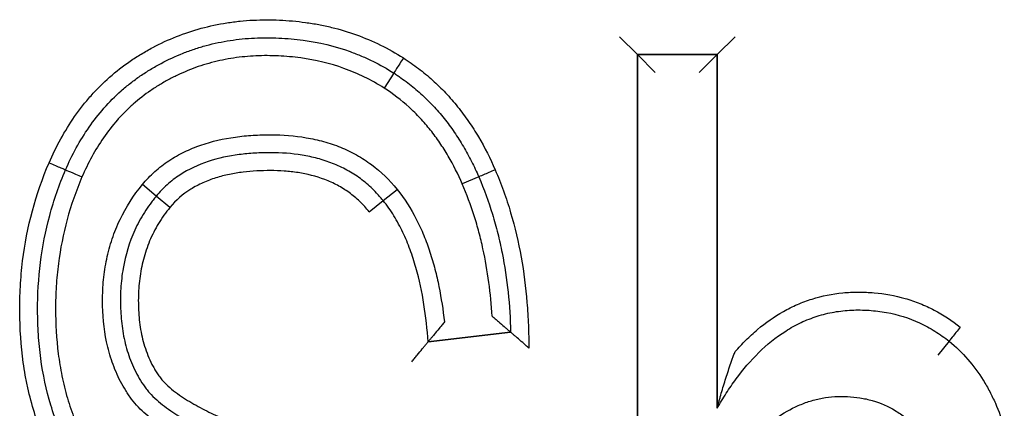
# Model space of a CAD drawing. Header units: millimetres. Extents: x 4495 to 7924, y 3906 to 6331.
# Tile 25 of 40: x 5562.98 to 5568.49, y 5936.83 to 5938.99. Entities that reach past the tile are written whole.
import ezdxf

# ---------------------------------------------------------------- set-up
doc = ezdxf.new("R2010")
doc.units = ezdxf.units.MM

msp = doc.modelspace()

# ---------------------------------------------------------------- linework, layer by layer
for p, q in [((5566.3363, 5938.8991), (5566.4363, 5938.7991)), ((5566.8823, 5938.7991), (5566.9823, 5938.8991)), ((5566.4363, 5938.7991), (5566.4363, 5933.2991)), ((5566.4363, 5933.2991), (5566.4363, 5938.7991)), ((5566.8823, 5938.7991), (5566.4363, 5938.7991)), ((5566.4363, 5933.2991), (5566.4363, 5938.7991)), ((5566.4363, 5938.7991), (5566.5363, 5938.6991)), ((5566.4363, 5938.7991), (5566.8823, 5938.7991)), ((5566.8823, 5938.7991), (5566.7823, 5938.6991)), ((5566.8823, 5936.825), (5566.8823, 5938.7991)), ((5566.8823, 5938.7991), (5566.8823, 5936.825)), ((5565.0752, 5938.6964), (5565.0215, 5938.612)), ((5565.55, 5938.1167), (5565.4582, 5938.077)), ((5563.7476, 5938.0097), (5563.6706, 5938.0735)), ((5565.0158, 5937.9844), (5565.0938, 5938.0469)), ((5563.8246, 5937.946), (5563.7476, 5938.0097)), ((5564.938, 5937.9216), (5565.0158, 5937.9844)), ((5565.2676, 5937.1965), (5565.7284, 5937.25)), ((5565.2676, 5937.1965), (5565.7284, 5937.25)), ((5565.7284, 5937.25), (5565.2676, 5937.1965)), ((5568.1784, 5937.1993), (5568.1159, 5937.1213))]:
    msp.add_line(p, q)
for centre, major_axis, ratio, start_param, end_param in [((5565.1292, 5938.7805), (0.054, 0.0842), 0.002805, 1.570796, 3.141593), ((5563.1494, 5938.1958), (-0.0918, 0.0397), 0.00212, 1.570796, 3.141593), ((5563.3331, 5938.1166), (-0.0919, 0.0395), 0.00212, 0, 1.570796), ((5565.6418, 5938.1563), (0.0918, 0.0396), 0.002009, 1.570796, 3.141593), ((5568.2416, 5937.2768), (0.0632, 0.0775), 0.00909, 1.570796, 3.141593)]:
    msp.add_ellipse(centre, major_axis=major_axis, ratio=ratio, start_param=start_param, end_param=end_param)
for points, knots in [([(5563.1493, 5938.1956), (5563.169, 5938.2409), (5563.1906, 5938.2854), (5563.238, 5938.3715), (5563.2638, 5938.4132), (5563.306, 5938.4736), (5563.3207, 5938.4934), (5563.3512, 5938.5322), (5563.3671, 5938.5512), (5563.4161, 5938.6063), (5563.4852, 5938.6752), (5563.562, 5938.735), (5563.6225, 5938.7764), (5563.6431, 5938.7897), (5563.6853, 5938.8151), (5563.7069, 5938.8273), (5563.8154, 5938.8849), (5563.9057, 5938.9206), (5564.0464, 5938.9588), (5564.0941, 5938.969), (5564.167, 5938.9803), (5564.1916, 5938.9835), (5564.2406, 5938.9885), (5564.2651, 5938.9903), (5564.3385, 5938.994), (5564.3874, 5938.9939), (5564.485, 5938.9897), (5564.5338, 5938.9854), (5564.6069, 5938.9754), (5564.6314, 5938.9714), (5564.6797, 5938.9623), (5564.7516, 5938.9467), (5564.8214, 5938.9258), (5564.9581, 5938.8765), (5565.0456, 5938.8339), (5565.129, 5938.7807)], [0, 0, 0, 0, 0.0625, 0.0625, 0.125, 0.125, 0.15625, 0.15625, 0.1875, 0.1875, 0.25, 0.3125, 0.3125, 0.34375, 0.34375, 0.375, 0.375, 0.5, 0.5, 0.5625, 0.5625, 0.59375, 0.59375, 0.625, 0.625, 0.6875, 0.6875, 0.75, 0.75, 0.78125, 0.78125, 0.8125, 0.875, 0.875, 1, 1, 1, 1]), ([(5563.2412, 5938.1561), (5563.2592, 5938.1976), (5563.279, 5938.2384), (5563.3227, 5938.318), (5563.3467, 5938.357), (5563.4243, 5938.4685), (5563.4836, 5938.5362), (5563.5684, 5938.6114), (5563.5859, 5938.626), (5563.622, 5938.654), (5563.6403, 5938.6675), (5563.6777, 5938.693), (5563.6967, 5938.7052), (5563.7353, 5938.7284), (5563.7941, 5938.7618), (5563.8555, 5938.7902), (5563.9187, 5938.8153), (5563.9401, 5938.8231), (5563.9834, 5938.8375), (5564.0053, 5938.8441), (5564.0712, 5938.8619), (5564.1158, 5938.8712), (5564.206, 5938.8851), (5564.2513, 5938.8896), (5564.3195, 5938.8928), (5564.3422, 5938.8934), (5564.3878, 5938.8933), (5564.4107, 5938.8928), (5564.4788, 5938.8898), (5564.5238, 5938.8858), (5564.6579, 5938.8675), (5564.7457, 5938.8467), (5564.8532, 5938.8081), (5564.8745, 5938.7998), (5564.9164, 5938.782), (5564.9782, 5938.7538), (5565.0372, 5938.7206), (5565.0752, 5938.6964)], [0, 0, 0, 0, 0.0625, 0.0625, 0.125, 0.125, 0.25, 0.25, 0.28125, 0.28125, 0.3125, 0.3125, 0.34375, 0.34375, 0.375, 0.4375, 0.4375, 0.46875, 0.46875, 0.5, 0.5, 0.5625, 0.5625, 0.625, 0.625, 0.65625, 0.65625, 0.6875, 0.6875, 0.75, 0.75, 0.875, 0.875, 0.90625, 0.90625, 0.9375, 1, 1, 1, 1]), ([(5565.0215, 5938.612), (5564.986, 5938.6347), (5564.9491, 5938.6554), (5564.874, 5938.6921), (5564.8358, 5938.7081), (5564.719, 5938.7499), (5564.6384, 5938.7692), (5564.5345, 5938.7835), (5564.5136, 5938.7858), (5564.4719, 5938.7895), (5564.451, 5938.7909), (5564.3885, 5938.7937), (5564.3469, 5938.7939), (5564.2636, 5938.7902), (5564.222, 5938.7862), (5564.1597, 5938.7769), (5564.1389, 5938.7732), (5564.0979, 5938.7647), (5564.037, 5938.7503), (5563.958, 5938.7245), (5563.9003, 5938.7), (5563.8623, 5938.6826), (5563.8434, 5938.6733), (5563.8062, 5938.6536), (5563.788, 5938.6434), (5563.7522, 5938.6219), (5563.7346, 5938.6108), (5563.6832, 5938.5758), (5563.6341, 5938.5376), (5563.5886, 5938.4949), (5563.5591, 5938.4653), (5563.5447, 5938.45), (5563.5028, 5938.4026), (5563.4771, 5938.3696), (5563.406, 5938.2669), (5563.3664, 5938.1936), (5563.333, 5938.1164)], [0, 0, 0, 0, 0.0625, 0.0625, 0.125, 0.125, 0.25, 0.25, 0.28125, 0.28125, 0.3125, 0.3125, 0.375, 0.375, 0.4375, 0.4375, 0.46875, 0.46875, 0.5, 0.5625, 0.59375, 0.59375, 0.625, 0.625, 0.65625, 0.65625, 0.6875, 0.6875, 0.75, 0.78125, 0.78125, 0.8125, 0.8125, 0.875, 0.875, 1, 1, 1, 1]), ([(5565.129, 5938.7807), (5565.1578, 5938.7622), (5565.186, 5938.7425), (5565.2402, 5938.7011), (5565.2926, 5938.6576), (5565.3413, 5938.61), (5565.3882, 5938.5605), (5565.4108, 5938.5346), (5565.4537, 5938.4813), (5565.4741, 5938.4539), (5565.5129, 5938.3977), (5565.5314, 5938.3688), (5565.5837, 5938.2804), (5565.6144, 5938.2193), (5565.6417, 5938.1565)], [0, 0, 0, 0, 0.125, 0.125, 0.25, 0.375, 0.375, 0.5, 0.5, 0.625, 0.625, 0.75, 0.75, 1, 1, 1, 1]), ([(5565.0752, 5938.6964), (5565.0819, 5938.6921), (5565.0886, 5938.6877), (5565.1017, 5938.6789), (5565.1213, 5938.6654), (5565.1661, 5938.6327), (5565.2026, 5938.6024), (5565.2497, 5938.5598), (5565.2724, 5938.5375), (5565.3157, 5938.4914), (5565.3365, 5938.4675), (5565.3762, 5938.418), (5565.3951, 5938.3925), (5565.431, 5938.3402), (5565.448, 5938.3135), (5565.4802, 5938.2588), (5565.4954, 5938.2309), (5565.524, 5938.1744), (5565.5374, 5938.1457), (5565.55, 5938.1167)], [0, 0, 0, 0, 0.03125, 0.03125, 0.0625, 0.125, 0.25, 0.25, 0.375, 0.375, 0.5, 0.5, 0.625, 0.625, 0.75, 0.75, 0.875, 0.875, 1, 1, 1, 1]), ([(5565.4582, 5938.077), (5565.4349, 5938.1308), (5565.4087, 5938.1829), (5565.3645, 5938.2583), (5565.3489, 5938.283), (5565.3159, 5938.3313), (5565.2985, 5938.3549), (5565.262, 5938.4006), (5565.2429, 5938.4227), (5565.203, 5938.4655), (5565.1821, 5938.4861), (5565.1172, 5938.5449), (5565.0708, 5938.5804), (5565.0215, 5938.612)], [0, 0, 0, 0, 0.25, 0.25, 0.375, 0.375, 0.5, 0.5, 0.625, 0.625, 0.75, 0.75, 1, 1, 1, 1]), ([(5563.6706, 5938.0735), (5563.6919, 5938.0994), (5563.7151, 5938.1234), (5563.7525, 5938.157), (5563.7654, 5938.1677), (5563.7917, 5938.1881), (5563.8321, 5938.217), (5563.8752, 5938.2415), (5563.92, 5938.2633), (5563.9351, 5938.2701), (5563.9661, 5938.2828), (5563.9817, 5938.2887), (5564.0602, 5938.3157), (5564.1246, 5938.3301), (5564.2228, 5938.3437), (5564.2559, 5938.3469), (5564.3224, 5938.351), (5564.3555, 5938.3519), (5564.4547, 5938.3515), (5564.5205, 5938.3466), (5564.6021, 5938.3327), (5564.6184, 5938.3296), (5564.651, 5938.3224), (5564.6672, 5938.3183), (5564.7155, 5938.305), (5564.7783, 5938.2838), (5564.8382, 5938.2554), (5564.8818, 5938.2311), (5564.8962, 5938.2224), (5564.9243, 5938.2043), (5564.938, 5938.1948), (5565.0045, 5938.1453), (5565.0519, 5938.0992), (5565.0938, 5938.0469)], [0, 0, 0, 0, 0.0625, 0.0625, 0.09375, 0.09375, 0.125, 0.1875, 0.1875, 0.21875, 0.21875, 0.25, 0.25, 0.375, 0.375, 0.4375, 0.4375, 0.5, 0.5, 0.625, 0.625, 0.65625, 0.65625, 0.6875, 0.6875, 0.75, 0.8125, 0.8125, 0.84375, 0.84375, 0.875, 0.875, 1, 1, 1, 1]), ([(5565.0158, 5937.9844), (5565.0135, 5937.9873), (5565.0111, 5937.9902), (5565.0064, 5937.9959), (5564.9992, 5938.0044), (5564.9821, 5938.0239), (5564.9462, 5938.0609), (5564.9124, 5938.0894), (5564.8766, 5938.1157), (5564.8643, 5938.1241), (5564.8392, 5938.14), (5564.801, 5938.1625), (5564.761, 5938.1811), (5564.706, 5938.2027), (5564.6776, 5938.212), (5564.6205, 5938.2272), (5564.5917, 5938.2332), (5564.5049, 5938.2474), (5564.4464, 5938.2516), (5564.3577, 5938.2518), (5564.3281, 5938.2511), (5564.2693, 5938.2476), (5564.2401, 5938.2449), (5564.1529, 5938.2334), (5564.0954, 5938.2213), (5563.9824, 5938.1839), (5563.929, 5938.1592), (5563.8672, 5938.119), (5563.8551, 5938.1105), (5563.8314, 5938.0925), (5563.8198, 5938.083), (5563.7867, 5938.0535), (5563.7663, 5938.0324), (5563.7476, 5938.0097)], [0, 0, 0, 0, 0.007813, 0.007813, 0.015625, 0.03125, 0.0625, 0.125, 0.125, 0.15625, 0.15625, 0.1875, 0.25, 0.25, 0.3125, 0.3125, 0.375, 0.375, 0.5, 0.5, 0.5625, 0.5625, 0.625, 0.625, 0.75, 0.75, 0.875, 0.875, 0.90625, 0.90625, 0.9375, 0.9375, 1, 1, 1, 1]), ([(5563.5369, 5936.1029), (5563.4619, 5936.1628), (5563.394, 5936.2289), (5563.3033, 5936.3376), (5563.2607, 5936.3944), (5563.2224, 5936.4549), (5563.1978, 5936.4961), (5563.1861, 5936.5171), (5563.1526, 5936.5804), (5563.1327, 5936.6234), (5563.0968, 5936.7111), (5563.065, 5936.8003), (5563.0407, 5936.8924), (5563.0253, 5936.9625), (5563.0206, 5936.986), (5563.0122, 5937.0329), (5563.0084, 5937.0564), (5562.9919, 5937.174), (5562.9857, 5937.2683), (5562.9849, 5937.4101), (5562.986, 5937.4575), (5562.9901, 5937.5285), (5562.9918, 5937.5523), (5562.996, 5937.5997), (5562.9985, 5937.6235), (5563.0249, 5937.8369), (5563.0738, 5938.0198), (5563.1493, 5938.1956)], [0, 0, 0, 0, 0.125, 0.125, 0.1875, 0.21875, 0.21875, 0.25, 0.25, 0.3125, 0.3125, 0.375, 0.4375, 0.4375, 0.46875, 0.46875, 0.5, 0.5, 0.625, 0.625, 0.6875, 0.6875, 0.71875, 0.71875, 0.75, 0.75, 1, 1, 1, 1]), ([(5563.5998, 5936.1806), (5563.5647, 5936.2086), (5563.531, 5936.2383), (5563.4665, 5936.3013), (5563.4357, 5936.3347), (5563.3497, 5936.4387), (5563.2882, 5936.5319), (5563.239, 5936.633), (5563.2202, 5936.674), (5563.2113, 5936.6949), (5563.1863, 5936.7577), (5563.1716, 5936.8), (5563.1331, 5936.928), (5563.1148, 5937.0148), (5563.0969, 5937.147), (5563.0904, 5937.2136), (5563.0871, 5937.2808), (5563.0856, 5937.3258), (5563.0852, 5937.3483), (5563.0849, 5937.4607), (5563.0901, 5937.5498), (5563.1122, 5937.7265), (5563.1291, 5937.8141), (5563.1641, 5937.9441), (5563.1774, 5937.9874), (5563.207, 5938.0726), (5563.2234, 5938.1146), (5563.2412, 5938.1561)], [0, 0, 0, 0, 0.0625, 0.0625, 0.125, 0.125, 0.25, 0.28125, 0.28125, 0.3125, 0.3125, 0.375, 0.375, 0.5, 0.5, 0.5625, 0.59375, 0.59375, 0.625, 0.625, 0.75, 0.75, 0.875, 0.875, 0.9375, 0.9375, 1, 1, 1, 1]), ([(5564.938, 5937.9216), (5564.9217, 5937.9419), (5564.9041, 5937.9612), (5564.876, 5937.9883), (5564.8662, 5937.997), (5564.8464, 5938.0135), (5564.8158, 5938.0372), (5564.7722, 5938.0643), (5564.7374, 5938.0814), (5564.7138, 5938.0921), (5564.7018, 5938.0971), (5564.6413, 5938.12), (5564.5914, 5938.1323), (5564.515, 5938.1442), (5564.4891, 5938.1471), (5564.4376, 5938.1508), (5564.4119, 5938.1517), (5564.3349, 5938.1519), (5564.2837, 5938.1493), (5564.2073, 5938.1399), (5564.1819, 5938.1358), (5564.1438, 5938.1279), (5564.1312, 5938.125), (5564.106, 5938.1186), (5564.0936, 5938.115), (5564.0567, 5938.1035), (5564.0325, 5938.0944), (5563.9972, 5938.0786), (5563.9855, 5938.0729), (5563.9626, 5938.0607), (5563.9513, 5938.0541), (5563.8966, 5938.0197), (5563.8579, 5937.9862), (5563.8246, 5937.946)], [0, 0, 0, 0, 0.0625, 0.0625, 0.09375, 0.09375, 0.125, 0.1875, 0.21875, 0.21875, 0.25, 0.25, 0.375, 0.375, 0.4375, 0.4375, 0.5, 0.5, 0.625, 0.625, 0.6875, 0.6875, 0.71875, 0.71875, 0.75, 0.75, 0.8125, 0.8125, 0.84375, 0.84375, 0.875, 0.875, 1, 1, 1, 1]), ([(5565.6417, 5938.1565), (5565.6586, 5938.1174), (5565.6742, 5938.0779), (5565.7031, 5937.9979), (5565.7163, 5937.9575), (5565.7525, 5937.8352), (5565.7719, 5937.7524), (5565.802, 5937.585), (5565.8127, 5937.5007), (5565.8231, 5937.3735), (5565.8256, 5937.3311), (5565.828, 5937.2674), (5565.8285, 5937.2461), (5565.8296, 5937.2037), (5565.8302, 5937.1824), (5565.8307, 5937.1612)], [0, 0, 0, 0, 0.125, 0.125, 0.25, 0.25, 0.5, 0.5, 0.75, 0.75, 0.875, 0.875, 0.9375, 0.9375, 1, 1, 1, 1]), ([(5563.333, 5938.1164), (5563.2661, 5937.9606), (5563.2227, 5937.7992), (5563.1985, 5937.6117), (5563.1962, 5937.5907), (5563.1922, 5937.5487), (5563.1905, 5937.5276), (5563.1865, 5937.4643), (5563.1852, 5937.4222), (5563.185, 5937.2963), (5563.1897, 5937.2127), (5563.2056, 5937.088), (5563.2124, 5937.0466), (5563.2251, 5936.9846), (5563.2297, 5936.964), (5563.2399, 5936.9228), (5563.2454, 5936.9023), (5563.2632, 5936.8414), (5563.2768, 5936.8015), (5563.3074, 5936.7232), (5563.3245, 5936.6848), (5563.3532, 5936.6285), (5563.3633, 5936.6099), (5563.3845, 5936.5732), (5563.3957, 5936.5551), (5563.4305, 5936.5018), (5563.4555, 5936.4678), (5563.5355, 5936.3706), (5563.5957, 5936.3119), (5563.6622, 5936.2588)], [0, 0, 0, 0, 0.25, 0.25, 0.28125, 0.28125, 0.3125, 0.3125, 0.375, 0.375, 0.5, 0.5, 0.5625, 0.5625, 0.59375, 0.59375, 0.625, 0.625, 0.6875, 0.6875, 0.75, 0.75, 0.78125, 0.78125, 0.8125, 0.8125, 0.875, 0.875, 1, 1, 1, 1]), ([(5565.55, 5938.1167), (5565.5794, 5938.0486), (5565.6048, 5937.979), (5565.6374, 5937.8726), (5565.6474, 5937.8368), (5565.6654, 5937.7647), (5565.6735, 5937.7285), (5565.6952, 5937.6195), (5565.7061, 5937.5462), (5565.7218, 5937.3985), (5565.7265, 5937.3243), (5565.7284, 5937.25)], [0, 0, 0, 0, 0.25, 0.25, 0.375, 0.375, 0.5, 0.5, 0.75, 0.75, 1, 1, 1, 1]), ([(5565.5951, 5935.5942), (5565.5634, 5935.6651), (5565.5259, 5935.7319), (5565.4607, 5935.826), (5565.4374, 5935.8563), (5565.388, 5935.9148), (5565.3617, 5935.9431), (5565.3063, 5935.9974), (5565.2775, 5936.0231), (5565.2329, 5936.0595), (5565.2178, 5936.0714), (5565.1872, 5936.0943), (5565.1717, 5936.1055), (5565.1401, 5936.127), (5565.1239, 5936.1372), (5565.0909, 5936.1569), (5565.0742, 5936.1664), (5565.0235, 5936.1939), (5564.9888, 5936.2112), (5564.9189, 5936.2443), (5564.8837, 5936.2601), (5564.8127, 5936.2906), (5564.777, 5936.3053), (5564.6695, 5936.3484), (5564.5973, 5936.3755), (5564.4883, 5936.4147), (5564.4518, 5936.4275), (5564.3971, 5936.4465), (5564.3788, 5936.4527), (5564.3423, 5936.4653), (5564.3241, 5936.4717), (5564.2333, 5936.5043), (5564.1613, 5936.532), (5564.0552, 5936.5772), (5564.0201, 5936.5929), (5563.9507, 5936.626), (5563.9163, 5936.6434), (5563.8487, 5936.6804), (5563.8155, 5936.7002), (5563.7668, 5936.7324), (5563.7508, 5936.7436), (5563.7197, 5936.7668), (5563.7046, 5936.7789), (5563.6755, 5936.8042), (5563.6614, 5936.8174), (5563.6348, 5936.8453), (5563.6221, 5936.86), (5563.6046, 5936.8836), (5563.5989, 5936.8916), (5563.5878, 5936.9078), (5563.5718, 5936.9324), (5563.5379, 5936.9916), (5563.5147, 5937.0453), (5563.4953, 5937.1009), (5563.4894, 5937.1196), (5563.479, 5937.1572), (5563.4745, 5937.1761), (5563.4546, 5937.2709), (5563.4478, 5937.348), (5563.4478, 5937.4456), (5563.4483, 5937.4652), (5563.4501, 5937.5042), (5563.4544, 5937.5624), (5563.4631, 5937.6198), (5563.479, 5937.6957), (5563.4892, 5937.7333), (5563.5142, 5937.8076), (5563.5289, 5937.8435), (5563.579, 5937.948), (5563.6208, 5938.013), (5563.6706, 5938.0735)], [0, 0, 0, 0, 0.0625, 0.0625, 0.09375, 0.09375, 0.125, 0.125, 0.15625, 0.15625, 0.171875, 0.171875, 0.1875, 0.1875, 0.203125, 0.203125, 0.21875, 0.21875, 0.25, 0.25, 0.28125, 0.28125, 0.3125, 0.3125, 0.375, 0.375, 0.40625, 0.40625, 0.421875, 0.421875, 0.4375, 0.4375, 0.5, 0.5, 0.53125, 0.53125, 0.5625, 0.5625, 0.59375, 0.59375, 0.609375, 0.609375, 0.625, 0.625, 0.640625, 0.640625, 0.65625, 0.65625, 0.664063, 0.664063, 0.671875, 0.6875, 0.71875, 0.71875, 0.734375, 0.734375, 0.75, 0.75, 0.8125, 0.8125, 0.828125, 0.828125, 0.84375, 0.875, 0.875, 0.90625, 0.90625, 0.9375, 0.9375, 1, 1, 1, 1]), ([(5565.0938, 5938.0469), (5565.1357, 5937.995), (5565.171, 5937.9392), (5565.2163, 5937.8511), (5565.2302, 5937.8209), (5565.2555, 5937.7594), (5565.2669, 5937.7283), (5565.2876, 5937.6654), (5565.2969, 5937.6335), (5565.3136, 5937.5693), (5565.321, 5937.5369), (5565.3407, 5937.4393), (5565.3505, 5937.3737), (5565.3578, 5937.3076)], [0, 0, 0, 0, 0.25, 0.25, 0.375, 0.375, 0.5, 0.5, 0.625, 0.625, 0.75, 0.75, 1, 1, 1, 1]), ([(5565.6246, 5937.3386), (5565.6209, 5937.4019), (5565.615, 5937.4651), (5565.5982, 5937.5908), (5565.5873, 5937.6533), (5565.567, 5937.7462), (5565.5595, 5937.777), (5565.5432, 5937.8383), (5565.5343, 5937.8688), (5565.5054, 5937.9594), (5565.4834, 5938.0187), (5565.4582, 5938.077)], [0, 0, 0, 0, 0.25, 0.25, 0.5, 0.5, 0.625, 0.625, 0.75, 0.75, 1, 1, 1, 1]), ([(5563.7476, 5938.0097), (5563.7446, 5938.0061), (5563.7416, 5938.0024), (5563.7357, 5937.9951), (5563.727, 5937.9839), (5563.7074, 5937.9576), (5563.6812, 5937.9187), (5563.6623, 5937.8862), (5563.6445, 5937.8531), (5563.636, 5937.8362), (5563.5971, 5937.7506), (5563.5757, 5937.6793), (5563.5596, 5937.587), (5563.5569, 5937.5683), (5563.5526, 5937.5309), (5563.551, 5937.5122), (5563.5476, 5937.4562), (5563.5472, 5937.4188), (5563.55, 5937.3442), (5563.5533, 5937.3068), (5563.5642, 5937.2323), (5563.5719, 5937.1955), (5563.5923, 5937.1237), (5563.605, 5937.0885), (5563.6285, 5937.0372), (5563.6371, 5937.0203), (5563.6555, 5936.9875), (5563.6654, 5936.9716), (5563.6811, 5936.9485), (5563.6865, 5936.9408), (5563.6978, 5936.9259), (5563.7038, 5936.9187), (5563.7225, 5936.8976), (5563.7362, 5936.8843), (5563.7645, 5936.8591), (5563.7791, 5936.8473), (5563.8092, 5936.8248), (5563.8246, 5936.814), (5563.8715, 5936.7831), (5563.904, 5936.764), (5563.9702, 5936.7281), (5564.004, 5936.7112), (5564.1061, 5936.6631), (5564.1754, 5936.6343), (5564.2806, 5936.5938), (5564.3158, 5936.5808), (5564.3689, 5936.5619), (5564.3866, 5936.5557), (5564.4222, 5936.5435), (5564.44, 5936.5375), (5564.5288, 5936.5067), (5564.5995, 5936.4813), (5564.7399, 5936.4282), (5564.8097, 5936.4006), (5564.9131, 5936.3564), (5564.9473, 5936.3412), (5565.0153, 5936.3095), (5565.049, 5936.293), (5565.0989, 5936.2668), (5565.1155, 5936.2578), (5565.1482, 5936.2392), (5565.1645, 5936.2296), (5565.1885, 5936.2146), (5565.1963, 5936.2095), (5565.212, 5936.1991), (5565.2197, 5936.1938), (5565.2426, 5936.1777), (5565.3179, 5936.1225), (5565.3874, 5936.0606), (5565.4517, 5935.9927), (5565.4643, 5935.9788), (5565.489, 5935.9504), (5565.5011, 5935.9359), (5565.5362, 5935.8918), (5565.6023, 5935.8011), (5565.656, 5935.7031), (5565.6866, 5935.6347)], [0, 0, 0, 0, 0.003906, 0.003906, 0.007813, 0.015625, 0.03125, 0.046875, 0.046875, 0.0625, 0.0625, 0.125, 0.125, 0.140625, 0.140625, 0.15625, 0.15625, 0.1875, 0.1875, 0.21875, 0.21875, 0.25, 0.25, 0.28125, 0.28125, 0.296875, 0.296875, 0.3125, 0.3125, 0.320313, 0.320313, 0.328125, 0.328125, 0.34375, 0.34375, 0.359375, 0.359375, 0.375, 0.375, 0.40625, 0.40625, 0.4375, 0.4375, 0.5, 0.5, 0.53125, 0.53125, 0.546875, 0.546875, 0.5625, 0.5625, 0.625, 0.625, 0.6875, 0.6875, 0.71875, 0.71875, 0.75, 0.75, 0.765625, 0.765625, 0.78125, 0.78125, 0.789063, 0.789063, 0.796875, 0.796875, 0.8125, 0.875, 0.875, 0.890625, 0.890625, 0.90625, 0.90625, 0.9375, 1, 1, 1, 1]), ([(5565.2676, 5937.1965), (5565.2625, 5937.2663), (5565.2549, 5937.336), (5565.2328, 5937.4744), (5565.2184, 5937.5428), (5565.1896, 5937.6439), (5565.1789, 5937.6773), (5565.1546, 5937.7429), (5565.1412, 5937.7752), (5565.1186, 5937.8227), (5565.1106, 5937.8383), (5565.094, 5937.869), (5565.0852, 5937.8841), (5565.0578, 5937.9286), (5565.0378, 5937.9572), (5565.0158, 5937.9844)], [0, 0, 0, 0, 0.25, 0.25, 0.5, 0.5, 0.625, 0.625, 0.75, 0.75, 0.8125, 0.8125, 0.875, 0.875, 1, 1, 1, 1]), ([(5563.8246, 5937.946), (5563.8013, 5937.9176), (5563.7801, 5937.8878), (5563.7515, 5937.8409), (5563.7426, 5937.8249), (5563.7259, 5937.7923), (5563.7028, 5937.7428), (5563.6796, 5937.6742), (5563.6675, 5937.621), (5563.6606, 5937.5852), (5563.6577, 5937.567), (5563.6508, 5937.5127), (5563.6484, 5937.4766), (5563.6474, 5937.4042), (5563.6487, 5937.3681), (5563.6536, 5937.3139), (5563.6558, 5937.2959), (5563.6614, 5937.2598), (5563.6648, 5937.2417), (5563.677, 5937.1883), (5563.6876, 5937.1536), (5563.7081, 5937.1031), (5563.7157, 5937.0865), (5563.7283, 5937.0621), (5563.7328, 5937.054), (5563.742, 5937.0382), (5563.7515, 5937.0226), (5563.7618, 5937.0076), (5563.7698, 5936.9966), (5563.7725, 5936.9929), (5563.7781, 5936.9858), (5563.7811, 5936.9824), (5563.7961, 5936.9653), (5563.8094, 5936.9527), (5563.8374, 5936.9287), (5563.8519, 5936.9175), (5563.8815, 5936.8962), (5563.8966, 5936.8861), (5563.9426, 5936.8571), (5563.9741, 5936.8394), (5564.0381, 5936.8058), (5564.0706, 5936.7901), (5564.1364, 5936.7599), (5564.1697, 5936.7455), (5564.2369, 5936.7179), (5564.2708, 5936.7046), (5564.3388, 5936.6789), (5564.373, 5936.6665), (5564.4245, 5936.6485), (5564.4417, 5936.6426), (5564.4762, 5936.6308), (5564.5278, 5936.6129), (5564.5792, 5936.5946), (5564.6818, 5936.5574), (5564.7498, 5936.5317), (5564.8849, 5936.4776), (5564.9519, 5936.4492), (5565.051, 5936.4033), (5565.0838, 5936.3874), (5565.1487, 5936.3538), (5565.1807, 5936.3363), (5565.2274, 5936.3083), (5565.2428, 5936.2987), (5565.2729, 5936.2787), (5565.2877, 5936.2683), (5565.3315, 5936.2366), (5565.3885, 5936.1923), (5565.4423, 5936.1438), (5565.4945, 5936.0932), (5565.5199, 5936.0667), (5565.6405, 5935.9305), (5565.7182, 5935.809), (5565.7779, 5935.6755)], [0, 0, 0, 0, 0.03125, 0.03125, 0.046875, 0.046875, 0.0625, 0.09375, 0.109375, 0.109375, 0.125, 0.125, 0.15625, 0.15625, 0.1875, 0.1875, 0.203125, 0.203125, 0.21875, 0.21875, 0.25, 0.25, 0.265625, 0.265625, 0.273438, 0.273438, 0.28125, 0.289063, 0.289063, 0.292969, 0.292969, 0.296875, 0.296875, 0.3125, 0.3125, 0.328125, 0.328125, 0.34375, 0.34375, 0.375, 0.375, 0.40625, 0.40625, 0.4375, 0.4375, 0.46875, 0.46875, 0.5, 0.5, 0.515625, 0.515625, 0.53125, 0.5625, 0.5625, 0.625, 0.625, 0.6875, 0.6875, 0.71875, 0.71875, 0.75, 0.75, 0.765625, 0.765625, 0.78125, 0.78125, 0.8125, 0.84375, 0.84375, 0.875, 0.875, 1, 1, 1, 1]), ([(5566.9823, 5937.1412), (5567.0018, 5937.1634), (5567.0219, 5937.1848), (5567.0639, 5937.2262), (5567.0857, 5937.2461), (5567.1534, 5937.3028), (5567.2012, 5937.3364), (5567.2776, 5937.3794), (5567.3038, 5937.3925), (5567.3444, 5937.4101), (5567.3581, 5937.4157), (5567.3856, 5937.4259), (5567.4547, 5937.4497), (5567.5258, 5937.464), (5567.5985, 5937.4711), (5567.6131, 5937.4721), (5567.6425, 5937.4735), (5567.6573, 5937.4738), (5567.7014, 5937.4737), (5567.7307, 5937.4725), (5567.818, 5937.4648), (5567.8755, 5937.4544), (5567.9464, 5937.4341), (5567.9605, 5937.4297), (5567.9883, 5937.4201), (5568.0294, 5937.4049), (5568.069, 5937.3866), (5568.1461, 5937.3463), (5568.1948, 5937.3143), (5568.2409, 5937.2773)], [0, 0, 0, 0, 0.0625, 0.0625, 0.125, 0.125, 0.25, 0.25, 0.3125, 0.3125, 0.34375, 0.34375, 0.375, 0.5, 0.5, 0.53125, 0.53125, 0.5625, 0.5625, 0.625, 0.625, 0.75, 0.75, 0.78125, 0.78125, 0.8125, 0.875, 0.875, 1, 1, 1, 1]), ([(5565.6246, 5937.3386), (5565.6305, 5937.3336), (5565.6365, 5937.3285), (5565.6483, 5937.3186), (5565.6542, 5937.3136), (5565.6714, 5937.2989), (5565.6823, 5937.2896), (5565.6974, 5937.2767), (5565.7021, 5937.2726), (5565.7086, 5937.2671), (5565.7106, 5937.2653), (5565.7145, 5937.262), (5565.7163, 5937.2604), (5565.7196, 5937.2576), (5565.721, 5937.2563), (5565.7236, 5937.2541), (5565.7247, 5937.2531), (5565.7274, 5937.2508), (5565.7284, 5937.25), (5565.7284, 5937.25)], [0, 0, 0, 0, 0.125181, 0.125181, 0.250361, 0.250361, 0.500722, 0.500722, 0.625903, 0.625903, 0.688493, 0.688493, 0.751083, 0.751083, 0.813674, 0.813674, 0.876264, 0.876264, 1, 1, 1, 1]), ([(5566.8823, 5936.825), (5566.8984, 5936.8533), (5566.9152, 5936.8812), (5566.9504, 5936.9359), (5566.9688, 5936.9628), (5567.0269, 5937.0414), (5567.0687, 5937.0907), (5567.1602, 5937.1806), (5567.21, 5937.2213), (5567.2789, 5937.265), (5567.293, 5937.2734), (5567.3217, 5937.2892), (5567.3652, 5937.3114), (5567.4254, 5937.3351), (5567.4724, 5937.3484), (5567.5041, 5937.3561), (5567.5202, 5937.3595), (5567.5686, 5937.368), (5567.601, 5937.3715), (5567.6496, 5937.3737), (5567.6658, 5937.3739), (5567.6983, 5937.3735), (5567.7146, 5937.3729), (5567.7471, 5937.3708), (5567.7635, 5937.3692), (5567.796, 5937.3653), (5567.8766, 5937.3531), (5567.9537, 5937.3291), (5568.028, 5937.2951), (5568.0427, 5937.2877), (5568.0714, 5937.2722), (5568.1136, 5937.2477), (5568.1531, 5937.2195), (5568.1784, 5937.1993)], [0, 0, 0, 0, 0.0625, 0.0625, 0.125, 0.125, 0.25, 0.25, 0.375, 0.375, 0.40625, 0.40625, 0.4375, 0.5, 0.53125, 0.53125, 0.5625, 0.5625, 0.625, 0.625, 0.65625, 0.65625, 0.6875, 0.6875, 0.71875, 0.71875, 0.75, 0.875, 0.875, 0.90625, 0.90625, 0.9375, 1, 1, 1, 1]), ([(5565.3578, 5937.3076), (5565.3529, 5937.3014), (5565.3478, 5937.2951), (5565.3379, 5937.2827), (5565.333, 5937.2766), (5565.3182, 5937.2583), (5565.3089, 5937.2468), (5565.2957, 5937.2307), (5565.2915, 5937.2256), (5565.2858, 5937.2186), (5565.284, 5937.2164), (5565.2805, 5937.2121), (5565.2788, 5937.2101), (5565.2758, 5937.2065), (5565.2745, 5937.2049), (5565.2721, 5937.2019), (5565.271, 5937.2007), (5565.2685, 5937.1976), (5565.2676, 5937.1965), (5565.2676, 5937.1965)], [0, 0, 0, 0, 0.125178, 0.125178, 0.250357, 0.250357, 0.500713, 0.500713, 0.625892, 0.625892, 0.688481, 0.688481, 0.75107, 0.75107, 0.813659, 0.813659, 0.876249, 0.876249, 1, 1, 1, 1]), ([(5565.8307, 5937.1612), (5565.8249, 5937.1662), (5565.819, 5937.1713), (5565.8074, 5937.1814), (5565.8016, 5937.1864), (5565.7846, 5937.2012), (5565.7739, 5937.2105), (5565.759, 5937.2234), (5565.7543, 5937.2274), (5565.7458, 5937.2348), (5565.742, 5937.2382), (5565.7371, 5937.2424), (5565.7357, 5937.2436), (5565.7331, 5937.2459), (5565.732, 5937.2468), (5565.7293, 5937.2491), (5565.7284, 5937.2499), (5565.7284, 5937.25)], [0, 0, 0, 0, 0.125231, 0.125231, 0.250463, 0.250463, 0.500925, 0.500925, 0.626156, 0.626156, 0.751388, 0.751388, 0.814003, 0.814003, 0.876619, 0.876619, 1, 1, 1, 1]), ([(5565.1753, 5937.0851), (5565.1805, 5937.0913), (5565.1856, 5937.0976), (5565.1958, 5937.1099), (5565.2009, 5937.116), (5565.216, 5937.1342), (5565.2255, 5937.1458), (5565.2389, 5937.1619), (5565.2432, 5937.1671), (5565.249, 5937.1741), (5565.2509, 5937.1764), (5565.2544, 5937.1806), (5565.2561, 5937.1827), (5565.2592, 5937.1864), (5565.2605, 5937.188), (5565.263, 5937.191), (5565.264, 5937.1923), (5565.2666, 5937.1954), (5565.2676, 5937.1965), (5565.2675, 5937.1965)], [0, 0, 0, 0, 0.125018, 0.125018, 0.250035, 0.250035, 0.50007, 0.50007, 0.625088, 0.625088, 0.687596, 0.687596, 0.750105, 0.750105, 0.812614, 0.812614, 0.875123, 0.875123, 1, 1, 1, 1]), ([(5568.1784, 5937.1993), (5568.216, 5937.1686), (5568.251, 5937.1347), (5568.3146, 5937.0618), (5568.3435, 5937.0225), (5568.3819, 5936.9609), (5568.3939, 5936.9399), (5568.4165, 5936.8969), (5568.427, 5936.8751), (5568.4562, 5936.8086), (5568.4728, 5936.7631), (5568.4868, 5936.7167)], [0, 0, 0, 0, 0.25, 0.25, 0.5, 0.5, 0.625, 0.625, 0.75, 0.75, 1, 1, 1, 1]), ([(5566.8823, 5936.825), (5566.8823, 5936.8251), (5566.8826, 5936.826), (5566.8833, 5936.8289), (5566.8839, 5936.8309), (5566.8858, 5936.838), (5566.8873, 5936.8437), (5566.8906, 5936.8559), (5566.8924, 5936.8623), (5566.896, 5936.8753), (5566.8978, 5936.882), (5566.9035, 5936.9022), (5566.9076, 5936.9161), (5566.9158, 5936.944), (5566.9201, 5936.958), (5566.9331, 5937.0001), (5566.9423, 5937.0282), (5566.9567, 5937.0705), (5566.9616, 5937.0847), (5566.9692, 5937.1058), (5566.9718, 5937.1129), (5566.977, 5937.1271), (5566.9796, 5937.1341), (5566.9823, 5937.1412)], [0, 0, 0, 0, 0.03005, 0.03005, 0.061339, 0.061339, 0.123916, 0.123916, 0.186493, 0.186493, 0.249071, 0.249071, 0.374226, 0.374226, 0.499381, 0.499381, 0.74969, 0.74969, 0.874845, 0.874845, 0.937423, 0.937423, 1, 1, 1, 1]), ([(5566.7823, 5933.3991), (5566.7823, 5933.772), (5566.7823, 5934.3314), (5566.7823, 5934.984), (5566.7823, 5935.287), (5566.7823, 5935.4036), (5566.7823, 5935.4502), (5566.7823, 5935.4735), (5566.7825, 5935.5434), (5566.7832, 5935.59), (5566.7873, 5935.7294), (5566.7927, 5935.822), (5566.807, 5935.9603), (5566.8128, 5936.0063), (5566.8274, 5936.0979), (5566.8361, 5936.1436), (5566.8523, 5936.2117), (5566.8582, 5936.2344), (5566.8714, 5936.2795), (5566.8786, 5936.302), (5566.9022, 5936.3683), (5566.9206, 5936.4113), (5566.9526, 5936.4738), (5566.9641, 5936.4942), (5566.9885, 5936.5345), (5567.0016, 5936.5542), (5567.0428, 5936.6113), (5567.0729, 5936.6469), (5567.1225, 5936.6963), (5567.1397, 5936.7121), (5567.1756, 5936.7425), (5567.1943, 5936.7571), (5567.2519, 5936.7978), (5567.2924, 5936.8213), (5567.3464, 5936.8449), (5567.3574, 5936.8493), (5567.3795, 5936.8576), (5567.4129, 5936.8689), (5567.4696, 5936.8828), (5567.5161, 5936.8886), (5567.5513, 5936.8908), (5567.5632, 5936.8912), (5567.5868, 5936.8913), (5567.5986, 5936.8911), (5567.6338, 5936.8894), (5567.6572, 5936.8871), (5567.6919, 5936.8816), (5567.7035, 5936.8794), (5567.7265, 5936.8744), (5567.738, 5936.8714), (5567.7949, 5936.8551), (5567.8376, 5936.8365), (5567.8875, 5936.8063), (5567.8973, 5936.7999), (5567.9166, 5936.7865), (5567.9261, 5936.7794), (5567.9538, 5936.7571), (5567.9711, 5936.7413), (5568.02, 5936.6911), (5568.0484, 5936.6539), (5568.0735, 5936.6138)], [0, 0, 0, 0, 0.25, 0.375, 0.4375, 0.453125, 0.453125, 0.46875, 0.46875, 0.5, 0.5, 0.5625, 0.5625, 0.59375, 0.59375, 0.625, 0.625, 0.640625, 0.640625, 0.65625, 0.65625, 0.6875, 0.6875, 0.703125, 0.703125, 0.71875, 0.71875, 0.75, 0.75, 0.765625, 0.765625, 0.78125, 0.78125, 0.8125, 0.8125, 0.820313, 0.820313, 0.828125, 0.84375, 0.859375, 0.859375, 0.867188, 0.867188, 0.875, 0.875, 0.890625, 0.890625, 0.898438, 0.898438, 0.90625, 0.90625, 0.9375, 0.9375, 0.945313, 0.945313, 0.953125, 0.953125, 0.96875, 0.96875, 1, 1, 1, 1])]:
    msp.add_open_spline(points, degree=3, knots=knots)

doc.saveas('drawing.dxf')
